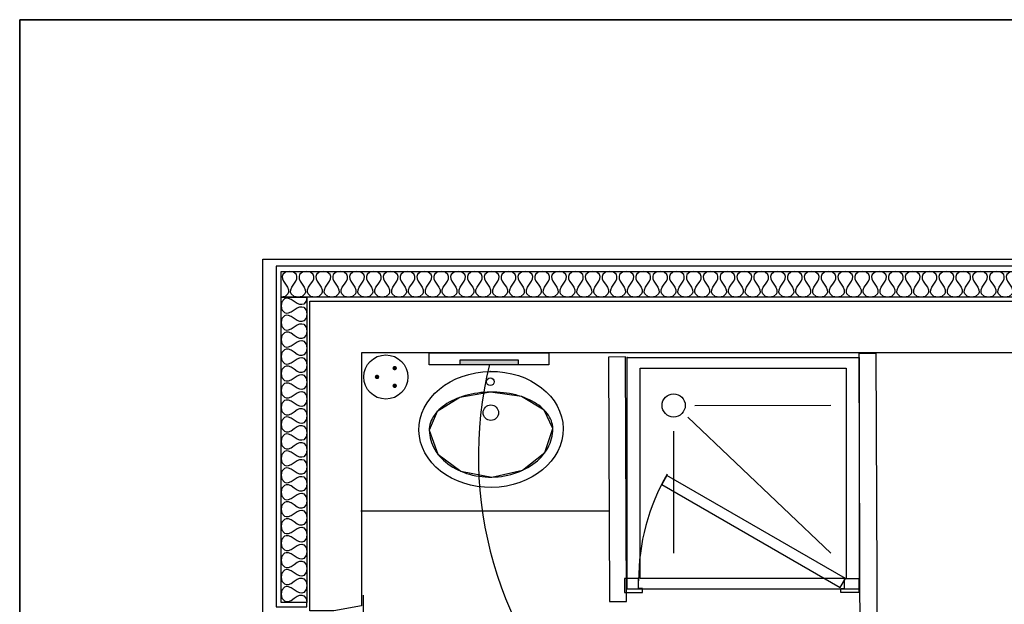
# Model space of a CAD drawing. Header units: millimetres. Extents: x -11.8 to 86.8, y 45.9 to 95.9.
# Tile 54 of 108: x 6.1 to 9.9, y 92.2 to 94.5. Entities that reach past the tile are written whole.
import ezdxf

# ---------------------------------------------------------------- set-up
doc = ezdxf.new("R2010")
doc.units = ezdxf.units.MM
doc.header["$MEASUREMENT"] = 0
doc.layers.add('CFO', color=6, linetype='Continuous')
doc.layers.add('Structure etage', color=7, linetype='Continuous')

# ---------------------------------------------------------------- blocks, each defined once
blk = doc.blocks.new('PCEN')
at = {"const_width": 0.025}
for points in [[(-0.101, 0.359, 1), (-0.076, 0.359, 1)], [(0.099, 0.359, 1), (0.124, 0.359, 1)], [(-0.001, 0.159, 1), (0.024, 0.159, 1)]]:
    blk.add_lwpolyline(points, format="xyb", close=True, dxfattribs=at)
blk.add_circle((0.012, 0.259), 0.25)
blk = doc.blocks.new('PLATAB')
for p, q in [((-0.828, -0.277), (-0.828, 0.033)), ((-0.828, 0.033), (0.721, 0.033)), ((-0.437, 0.03), (-0.437, -0.088)), ((0.324, -0.088), (0.324, 0.03)), ((0.721, 0.033), (0.721, -0.277)), ((-0.437, -0.088), (0.324, -0.088)), ((0.721, -0.277), (-0.828, -0.277))]:
    blk.add_line(p, q)
blk.add_solid([(-0.441, 0.03), (0.321, 0.03), (-0.441, -0.088), (0.321, -0.088)])
blk = doc.blocks.new('PD_15720')
at = {"layer": 'Structure etage', "color": 0}
for p, q in [((5.8936, -2.1936), (14.4268, -2.1936)), ((5.8936, -6.6318), (5.8936, -2.1936))]:
    blk.add_line(p, q, dxfattribs=at)
blk = doc.blocks.new('PD_15719')
at = {"layer": 'Structure etage', "color": 0}
blk.add_lwpolyline([(14.424, -3.1228), (14.424, -2.1936), (14.4268, -2.1936), (5.8936, -2.1936), (5.8936, -6.6318), (6.8374, -6.6318), (6.8374, -3.1228), (14.4268, -3.1228)], dxfattribs=at)
at = {"layer": 'Structure etage'}
blk.add_blockref('PD_15720', (0, 0), dxfattribs=at)
blk = doc.blocks.new('PD_16281')
at = {"layer": 'Structure etage', "color": 0}
for p, q in [((8.5153, -3.6905), (9.0443, -3.6887)), ((8.4889, -3.7363), (9.0443, -4.2633)), ((8.4333, -3.7908), (8.4333, -4.2633))]:
    blk.add_line(p, q, dxfattribs=at)
for points in [[(8.2533, -3.5039), (9.1533, -3.5039), (9.1533, -4.4039), (8.2533, -4.4039), (8.2533, -3.5039)], [(8.303, -3.5453), (9.1035, -3.5453), (9.1035, -4.3625), (8.303, -4.3625), (8.303, -3.5453)]]:
    blk.add_lwpolyline(points, dxfattribs=at)
blk.add_circle((8.4333, -3.6905), 0.045, dxfattribs=at)
blk = doc.blocks.new('PD_16280')
at = {"layer": 'Structure etage', "color": 0}
blk.add_point((8.2533, -3.5039), dxfattribs=at)
at = {"layer": 'Structure etage'}
blk.add_blockref('PD_16281', (0, 0), dxfattribs=at)
blk = doc.blocks.new('PD_16285')
at = {"layer": 'Structure etage', "color": 0}
for points in [[(9.0801, -4.3971), (9.1001, -4.3624), (8.4073, -3.9624), (8.3873, -3.9971), (9.0801, -4.3971)], [(8.242, -4.3614), (8.242, -4.4164), (8.312, -4.4164), (8.312, -4.4014), (8.297, -4.4014), (8.297, -4.3614), (8.242, -4.3614)], [(9.152, -4.3614), (9.152, -4.4164), (9.082, -4.4164), (9.082, -4.4014), (9.097, -4.4014), (9.097, -4.3614), (9.152, -4.3614)]]:
    blk.add_lwpolyline(points, dxfattribs=at)
blk.add_arc((9.127, -4.3714), 0.83, 150.0467, 180, dxfattribs=at)
blk = doc.blocks.new('PD_16287')
at = {"layer": 'Structure etage', "color": 0}
for points in [[(7.9641, -3.7801), (7.9637, -3.7725), (7.9626, -3.765), (7.9608, -3.7575), (7.9585, -3.75), (7.9554, -3.7427), (7.9517, -3.7355), (7.9475, -3.7284), (7.9425, -3.7214), (7.937, -3.7147), (7.9309, -3.7081), (7.9243, -3.7017), (7.9171, -3.6955), (7.9094, -3.6896), (7.9011, -3.684), (7.8924, -3.6786), (7.8832, -3.6735), (7.8736, -3.6687), (7.8635, -3.6642), (7.8531, -3.6601), (7.8424, -3.6562), (7.8313, -3.6528), (7.8199, -3.6497), (7.8082, -3.6469), (7.7964, -3.6446), (7.7843, -3.6426), (7.772, -3.641), (7.7597, -3.6398), (7.7472, -3.639), (7.7347, -3.6385), (7.7221, -3.6385), (7.7095, -3.6389), (7.697, -3.6397), (7.6846, -3.6408), (7.6723, -3.6424), (7.6601, -3.6443), (7.648, -3.6467), (7.6362, -3.6494), (7.6247, -3.6524), (7.6134, -3.6558), (7.6024, -3.6596), (7.5917, -3.6637), (7.5814, -3.6682), (7.5715, -3.673), (7.5621, -3.678), (7.553, -3.6834), (7.5444, -3.689), (7.5364, -3.6949), (7.5288, -3.701), (7.5218, -3.7074), (7.5153, -3.7139), (7.5094, -3.7207), (7.5041, -3.7276), (7.4994, -3.7347), (7.4953, -3.7419), (7.4918, -3.7492), (7.489, -3.7567), (7.4868, -3.7642), (7.4853, -3.7717), (7.4844, -3.7793), (7.4842, -3.7869), (7.4846, -3.7966), (7.4858, -3.8062), (7.4875, -3.8158), (7.49, -3.8253), (7.493, -3.8346), (7.4967, -3.8439), (7.501, -3.8529), (7.506, -3.8618), (7.5115, -3.8705), (7.5176, -3.8789), (7.5243, -3.8871), (7.5315, -3.895), (7.5393, -3.9025), (7.5475, -3.9098), (7.5563, -3.9167), (7.5655, -3.9232), (7.5751, -3.9294), (7.5852, -3.9351), (7.5956, -3.9405), (7.6064, -3.9454), (7.6175, -3.9499), (7.6289, -3.9539), (7.6406, -3.9574), (7.6525, -3.9605), (7.6645, -3.9631), (7.6768, -3.9651), (7.6892, -3.9667), (7.7016, -3.9678), (7.7142, -3.9684), (7.7267, -3.9685), (7.7393, -3.968), (7.7518, -3.9671), (7.7643, -3.9657), (7.7766, -3.9637), (7.7888, -3.9613), (7.8008, -3.9584), (7.8126, -3.955), (7.8241, -3.9511), (7.8354, -3.9468), (7.8464, -3.942), (7.857, -3.9368), (7.8673, -3.9312), (7.8772, -3.9251), (7.8867, -3.9187), (7.8957, -3.9119), (7.9042, -3.9048), (7.9123, -3.8973), (7.9198, -3.8895), (7.9268, -3.8814), (7.9333, -3.8731), (7.9391, -3.8645), (7.9444, -3.8556), (7.9491, -3.8466), (7.9532, -3.8374), (7.9566, -3.8281), (7.9594, -3.8187), (7.9616, -3.8091), (7.9631, -3.7995), (7.9639, -3.7898), (7.9641, -3.7801)], [(7.9641, -3.7801), (7.9309, -3.7081), (7.8424, -3.6562), (7.7221, -3.6385), (7.6024, -3.6596), (7.5153, -3.7139), (7.4842, -3.7869)], [(7.4842, -3.7869), (7.5176, -3.8789), (7.6064, -3.9454), (7.7267, -3.9685), (7.8464, -3.942), (7.9333, -3.8731), (7.9641, -3.7801)]]:
    blk.add_lwpolyline(points, dxfattribs=at)
blk = doc.blocks.new('PD_16286')
at = {"layer": 'Structure etage', "color": 0}
for centre, radius in [((7.7215, -3.5985), 0.015), ((7.7232, -3.7185), 0.03)]:
    blk.add_circle(centre, radius, dxfattribs=at)
blk.add_ellipse((7.7241, -3.7835), major_axis=(-0.28, -0.0039), ratio=0.803571, dxfattribs=at)
blk.add_point((7.721, -3.5585), dxfattribs=at)
at = {"layer": 'Structure etage'}
blk.add_blockref('PD_16287', (0, 0), dxfattribs=at)
blk = doc.blocks.new('PD_16421')
at = {"layer": 'Structure etage', "color": 0}
for points in [[(10.1791, -3.2704), (6.9091, -3.2704), (6.9091, -3.1704), (10.1791, -3.1704), (10.1791, -3.2704)], [(10.1791, -3.2704), (10.1636, -3.2673), (10.1527, -3.2579), (10.1504, -3.2509), (10.1509, -3.2423), (10.1548, -3.2321), (10.1628, -3.2204), (10.1707, -3.2087), (10.1746, -3.1985), (10.1751, -3.1899), (10.1728, -3.1829), (10.1619, -3.1735), (10.1464, -3.1704), (10.1309, -3.1735), (10.12, -3.1829), (10.1177, -3.1899), (10.1182, -3.1985), (10.1221, -3.2087), (10.1301, -3.2204), (10.138, -3.2321), (10.1419, -3.2423), (10.1424, -3.2509), (10.1401, -3.2579), (10.1292, -3.2673), (10.1137, -3.2704), (10.0982, -3.2673), (10.0873, -3.2579), (10.085, -3.2509), (10.0855, -3.2423), (10.0894, -3.2321), (10.0974, -3.2204), (10.1053, -3.2087), (10.1092, -3.1985), (10.1097, -3.1899), (10.1074, -3.1829), (10.0965, -3.1735), (10.081, -3.1704), (10.0655, -3.1735), (10.0546, -3.1829), (10.0523, -3.1899), (10.0528, -3.1985), (10.0567, -3.2087), (10.0647, -3.2204), (10.0726, -3.2321), (10.0765, -3.2423), (10.077, -3.2509), (10.0747, -3.2579), (10.0638, -3.2673), (10.0483, -3.2704), (10.0328, -3.2673), (10.0219, -3.2579), (10.0196, -3.2509), (10.0201, -3.2423), (10.024, -3.2321), (10.032, -3.2204), (10.0399, -3.2087), (10.0438, -3.1985), (10.0443, -3.1899), (10.042, -3.1829), (10.0311, -3.1735), (10.0156, -3.1704), (10.0001, -3.1735), (9.9892, -3.1829), (9.9869, -3.1899), (9.9874, -3.1985), (9.9913, -3.2087), (9.9993, -3.2204), (10.0072, -3.2321), (10.0111, -3.2423), (10.0116, -3.2509), (10.0093, -3.2579), (9.9984, -3.2673), (9.9829, -3.2704), (9.9674, -3.2673), (9.9565, -3.2579), (9.9542, -3.2509), (9.9547, -3.2423), (9.9586, -3.2321), (9.9666, -3.2204), (9.9745, -3.2087), (9.9784, -3.1985), (9.9789, -3.1899), (9.9766, -3.1829), (9.9657, -3.1735), (9.9502, -3.1704), (9.9347, -3.1735), (9.9238, -3.1829), (9.9215, -3.1899), (9.922, -3.1985), (9.9259, -3.2087), (9.9339, -3.2204), (9.9418, -3.2321), (9.9457, -3.2423), (9.9462, -3.2509), (9.9439, -3.2579), (9.933, -3.2673), (9.9175, -3.2704), (9.902, -3.2673), (9.8911, -3.2579), (9.8888, -3.2509), (9.8893, -3.2423), (9.8932, -3.2321), (9.9012, -3.2204), (9.9091, -3.2087), (9.913, -3.1985), (9.9135, -3.1899), (9.9112, -3.1829), (9.9003, -3.1735), (9.8848, -3.1704), (9.8693, -3.1735), (9.8584, -3.1829), (9.8561, -3.1899), (9.8566, -3.1985), (9.8605, -3.2087), (9.8685, -3.2204), (9.8764, -3.2321), (9.8803, -3.2423), (9.8808, -3.2509), (9.8785, -3.2579), (9.8676, -3.2673), (9.8521, -3.2704), (9.8366, -3.2673), (9.8257, -3.2579), (9.8234, -3.2509), (9.8239, -3.2423), (9.8278, -3.2321), (9.8358, -3.2204), (9.8437, -3.2087), (9.8476, -3.1985), (9.8481, -3.1899), (9.8458, -3.1829), (9.8349, -3.1735), (9.8194, -3.1704), (9.8039, -3.1735), (9.793, -3.1829), (9.7907, -3.1899), (9.7912, -3.1985), (9.7951, -3.2087), (9.8031, -3.2204), (9.811, -3.2321), (9.8149, -3.2423), (9.8154, -3.2509), (9.8131, -3.2579), (9.8022, -3.2673), (9.7867, -3.2704), (9.7712, -3.2673), (9.7603, -3.2579), (9.758, -3.2509), (9.7585, -3.2423), (9.7624, -3.2321), (9.7704, -3.2204), (9.7783, -3.2087), (9.7822, -3.1985), (9.7827, -3.1899), (9.7804, -3.1829), (9.7695, -3.1735), (9.754, -3.1704), (9.7385, -3.1735), (9.7276, -3.1829), (9.7253, -3.1899), (9.7258, -3.1985), (9.7297, -3.2087), (9.7377, -3.2204), (9.7456, -3.2321), (9.7495, -3.2423), (9.75, -3.2509), (9.7477, -3.2579), (9.7368, -3.2673), (9.7213, -3.2704), (9.7058, -3.2673), (9.6949, -3.2579), (9.6926, -3.2509), (9.6931, -3.2423), (9.697, -3.2321), (9.705, -3.2204), (9.7129, -3.2087), (9.7168, -3.1985), (9.7173, -3.1899), (9.715, -3.1829), (9.7041, -3.1735), (9.6886, -3.1704), (9.6731, -3.1735), (9.6622, -3.1829), (9.6599, -3.1899), (9.6604, -3.1985), (9.6643, -3.2087), (9.6723, -3.2204), (9.6802, -3.2321), (9.6841, -3.2423), (9.6846, -3.2509), (9.6823, -3.2579), (9.6714, -3.2673), (9.6559, -3.2704), (9.6404, -3.2673), (9.6295, -3.2579), (9.6272, -3.2509), (9.6277, -3.2423), (9.6316, -3.2321), (9.6396, -3.2204), (9.6475, -3.2087), (9.6514, -3.1985), (9.6519, -3.1899), (9.6496, -3.1829), (9.6387, -3.1735), (9.6232, -3.1704), (9.6077, -3.1735), (9.5968, -3.1829), (9.5945, -3.1899), (9.595, -3.1985), (9.5989, -3.2087), (9.6069, -3.2204), (9.6148, -3.2321), (9.6187, -3.2423), (9.6192, -3.2509), (9.6169, -3.2579), (9.606, -3.2673), (9.5905, -3.2704), (9.575, -3.2673), (9.5641, -3.2579), (9.5618, -3.2509), (9.5623, -3.2423), (9.5662, -3.2321), (9.5742, -3.2204), (9.5821, -3.2087), (9.586, -3.1985), (9.5865, -3.1899), (9.5842, -3.1829), (9.5733, -3.1735), (9.5578, -3.1704), (9.5423, -3.1735), (9.5314, -3.1829), (9.5291, -3.1899), (9.5296, -3.1985), (9.5335, -3.2087), (9.5415, -3.2204), (9.5494, -3.2321), (9.5533, -3.2423), (9.5538, -3.2509), (9.5515, -3.2579), (9.5406, -3.2673), (9.5251, -3.2704), (9.5096, -3.2673), (9.4987, -3.2579), (9.4964, -3.2509), (9.4969, -3.2423), (9.5008, -3.2321), (9.5088, -3.2204), (9.5167, -3.2087), (9.5206, -3.1985), (9.5211, -3.1899), (9.5188, -3.1829), (9.5079, -3.1735), (9.4924, -3.1704), (9.4769, -3.1735), (9.466, -3.1829), (9.4637, -3.1899), (9.4642, -3.1985), (9.4681, -3.2087), (9.4761, -3.2204), (9.484, -3.2321), (9.4879, -3.2423), (9.4884, -3.2509), (9.4861, -3.2579), (9.4752, -3.2673), (9.4597, -3.2704), (9.4442, -3.2673), (9.4333, -3.2579), (9.431, -3.2509), (9.4315, -3.2423), (9.4354, -3.2321), (9.4434, -3.2204), (9.4513, -3.2087), (9.4552, -3.1985), (9.4557, -3.1899), (9.4534, -3.1829), (9.4425, -3.1735), (9.427, -3.1704), (9.4115, -3.1735), (9.4006, -3.1829), (9.3983, -3.1899), (9.3988, -3.1985), (9.4027, -3.2087), (9.4107, -3.2204), (9.4186, -3.2321), (9.4225, -3.2423), (9.423, -3.2509), (9.4207, -3.2579), (9.4098, -3.2673), (9.3943, -3.2704), (9.3788, -3.2673), (9.3679, -3.2579), (9.3656, -3.2509), (9.3661, -3.2423), (9.37, -3.2321), (9.378, -3.2204), (9.3859, -3.2087), (9.3898, -3.1985), (9.3903, -3.1899), (9.388, -3.1829), (9.3771, -3.1735), (9.3616, -3.1704), (9.3461, -3.1735), (9.3352, -3.1829), (9.3329, -3.1899), (9.3334, -3.1985), (9.3373, -3.2087), (9.3453, -3.2204), (9.3532, -3.2321), (9.3571, -3.2423), (9.3576, -3.2509), (9.3553, -3.2579), (9.3444, -3.2673), (9.3289, -3.2704), (9.3134, -3.2673), (9.3025, -3.2579), (9.3002, -3.2509), (9.3007, -3.2423), (9.3046, -3.2321), (9.3126, -3.2204), (9.3205, -3.2087), (9.3244, -3.1985), (9.3249, -3.1899), (9.3226, -3.1829), (9.3117, -3.1735), (9.2962, -3.1704), (9.2807, -3.1735), (9.2698, -3.1829), (9.2675, -3.1899), (9.268, -3.1985), (9.2719, -3.2087), (9.2799, -3.2204), (9.2878, -3.2321), (9.2917, -3.2423), (9.2922, -3.2509), (9.2899, -3.2579), (9.279, -3.2673), (9.2635, -3.2704), (9.248, -3.2673), (9.2371, -3.2579), (9.2348, -3.2509), (9.2353, -3.2423), (9.2392, -3.2321), (9.2472, -3.2204), (9.2551, -3.2087), (9.259, -3.1985), (9.2595, -3.1899), (9.2572, -3.1829), (9.2463, -3.1735), (9.2308, -3.1704), (9.2153, -3.1735), (9.2044, -3.1829), (9.2021, -3.1899), (9.2026, -3.1985), (9.2065, -3.2087), (9.2145, -3.2204), (9.2224, -3.2321), (9.2263, -3.2423), (9.2268, -3.2509), (9.2245, -3.2579), (9.2136, -3.2673), (9.1981, -3.2704), (9.1826, -3.2673), (9.1717, -3.2579), (9.1694, -3.2509), (9.1699, -3.2423), (9.1738, -3.2321), (9.1818, -3.2204), (9.1897, -3.2087), (9.1936, -3.1985), (9.1941, -3.1899), (9.1918, -3.1829), (9.1809, -3.1735), (9.1654, -3.1704), (9.1499, -3.1735), (9.139, -3.1829), (9.1367, -3.1899), (9.1372, -3.1985), (9.1411, -3.2087), (9.1491, -3.2204), (9.157, -3.2321), (9.1609, -3.2423), (9.1614, -3.2509), (9.1591, -3.2579), (9.1482, -3.2673), (9.1327, -3.2704), (9.1172, -3.2673), (9.1063, -3.2579), (9.104, -3.2509), (9.1045, -3.2423), (9.1084, -3.2321), (9.1164, -3.2204), (9.1243, -3.2087), (9.1282, -3.1985), (9.1287, -3.1899), (9.1264, -3.1829), (9.1155, -3.1735), (9.1, -3.1704), (9.0845, -3.1735), (9.0736, -3.1829), (9.0713, -3.1899), (9.0718, -3.1985), (9.0757, -3.2087), (9.0837, -3.2204), (9.0916, -3.2321), (9.0955, -3.2423), (9.096, -3.2509), (9.0937, -3.2579), (9.0828, -3.2673), (9.0673, -3.2704), (9.0518, -3.2673), (9.0409, -3.2579), (9.0386, -3.2509), (9.0391, -3.2423), (9.043, -3.2321), (9.051, -3.2204), (9.0589, -3.2087), (9.0628, -3.1985), (9.0633, -3.1899), (9.061, -3.1829), (9.0501, -3.1735), (9.0346, -3.1704), (9.0191, -3.1735), (9.0082, -3.1829), (9.0059, -3.1899), (9.0064, -3.1985), (9.0103, -3.2087), (9.0183, -3.2204), (9.0262, -3.2321), (9.0301, -3.2423), (9.0306, -3.2509), (9.0283, -3.2579), (9.0174, -3.2673), (9.0019, -3.2704), (8.9864, -3.2673), (8.9755, -3.2579), (8.9732, -3.2509), (8.9737, -3.2423), (8.9776, -3.2321), (8.9856, -3.2204), (8.9935, -3.2087), (8.9974, -3.1985), (8.9979, -3.1899), (8.9956, -3.1829), (8.9847, -3.1735), (8.9692, -3.1704), (8.9537, -3.1735), (8.9428, -3.1829), (8.9405, -3.1899), (8.941, -3.1985), (8.9449, -3.2087), (8.9529, -3.2204), (8.9608, -3.2321), (8.9647, -3.2423), (8.9652, -3.2509), (8.9629, -3.2579), (8.952, -3.2673), (8.9365, -3.2704), (8.921, -3.2673), (8.9101, -3.2579), (8.9078, -3.2509), (8.9083, -3.2423), (8.9122, -3.2321), (8.9202, -3.2204), (8.9281, -3.2087), (8.932, -3.1985), (8.9325, -3.1899), (8.9302, -3.1829), (8.9193, -3.1735), (8.9038, -3.1704), (8.8883, -3.1735), (8.8774, -3.1829), (8.8751, -3.1899), (8.8756, -3.1985), (8.8795, -3.2087), (8.8875, -3.2204), (8.8954, -3.2321), (8.8993, -3.2423), (8.8998, -3.2509), (8.8975, -3.2579), (8.8866, -3.2673), (8.8711, -3.2704), (8.8556, -3.2673), (8.8447, -3.2579), (8.8424, -3.2509), (8.8429, -3.2423), (8.8468, -3.2321), (8.8548, -3.2204), (8.8627, -3.2087), (8.8666, -3.1985), (8.8671, -3.1899), (8.8648, -3.1829), (8.8539, -3.1735), (8.8384, -3.1704), (8.8229, -3.1735), (8.812, -3.1829), (8.8097, -3.1899), (8.8102, -3.1985), (8.8141, -3.2087), (8.8221, -3.2204), (8.83, -3.2321), (8.8339, -3.2423), (8.8344, -3.2509), (8.8321, -3.2579), (8.8212, -3.2673), (8.8057, -3.2704), (8.7902, -3.2673), (8.7793, -3.2579), (8.777, -3.2509), (8.7775, -3.2423), (8.7814, -3.2321), (8.7894, -3.2204), (8.7973, -3.2087), (8.8012, -3.1985), (8.8017, -3.1899), (8.7994, -3.1829), (8.7885, -3.1735), (8.773, -3.1704), (8.7575, -3.1735), (8.7466, -3.1829), (8.7443, -3.1899), (8.7448, -3.1985), (8.7487, -3.2087), (8.7567, -3.2204), (8.7646, -3.2321), (8.7685, -3.2423), (8.769, -3.2509), (8.7667, -3.2579), (8.7558, -3.2673), (8.7403, -3.2704), (8.7248, -3.2673), (8.7139, -3.2579), (8.7116, -3.2509), (8.7121, -3.2423), (8.716, -3.2321), (8.724, -3.2204), (8.7319, -3.2087), (8.7358, -3.1985), (8.7363, -3.1899), (8.734, -3.1829), (8.7231, -3.1735), (8.7076, -3.1704), (8.6921, -3.1735), (8.6812, -3.1829), (8.6789, -3.1899), (8.6794, -3.1985), (8.6833, -3.2087), (8.6913, -3.2204), (8.6992, -3.2321), (8.7031, -3.2423), (8.7036, -3.2509), (8.7013, -3.2579), (8.6904, -3.2673), (8.6749, -3.2704), (8.6594, -3.2673), (8.6485, -3.2579), (8.6462, -3.2509), (8.6467, -3.2423), (8.6506, -3.2321), (8.6586, -3.2204), (8.6665, -3.2087), (8.6704, -3.1985), (8.6709, -3.1899), (8.6686, -3.1829), (8.6577, -3.1735), (8.6422, -3.1704), (8.6267, -3.1735), (8.6158, -3.1829), (8.6135, -3.1899), (8.614, -3.1985), (8.6179, -3.2087), (8.6259, -3.2204), (8.6338, -3.2321), (8.6377, -3.2423), (8.6382, -3.2509), (8.6359, -3.2579), (8.625, -3.2673), (8.6095, -3.2704), (8.594, -3.2673), (8.5831, -3.2579), (8.5808, -3.2509), (8.5813, -3.2423), (8.5852, -3.2321), (8.5932, -3.2204), (8.6011, -3.2087), (8.605, -3.1985), (8.6055, -3.1899), (8.6032, -3.1829), (8.5923, -3.1735), (8.5768, -3.1704), (8.5613, -3.1735), (8.5504, -3.1829), (8.5481, -3.1899), (8.5486, -3.1985), (8.5525, -3.2087), (8.5605, -3.2204), (8.5684, -3.2321), (8.5723, -3.2423), (8.5728, -3.2509), (8.5705, -3.2579), (8.5596, -3.2673), (8.5441, -3.2704), (8.5286, -3.2673), (8.5177, -3.2579), (8.5154, -3.2509), (8.5159, -3.2423), (8.5198, -3.2321), (8.5278, -3.2204), (8.5357, -3.2087), (8.5396, -3.1985), (8.5401, -3.1899), (8.5378, -3.1829), (8.5269, -3.1735), (8.5114, -3.1704), (8.4959, -3.1735), (8.485, -3.1829), (8.4827, -3.1899), (8.4832, -3.1985), (8.4871, -3.2087), (8.4951, -3.2204), (8.503, -3.2321), (8.5069, -3.2423), (8.5074, -3.2509), (8.5051, -3.2579), (8.4942, -3.2673), (8.4787, -3.2704), (8.4632, -3.2673), (8.4523, -3.2579), (8.45, -3.2509), (8.4505, -3.2423), (8.4544, -3.2321), (8.4624, -3.2204), (8.4703, -3.2087), (8.4742, -3.1985), (8.4747, -3.1899), (8.4724, -3.1829), (8.4615, -3.1735), (8.446, -3.1704), (8.4305, -3.1735), (8.4196, -3.1829), (8.4173, -3.1899), (8.4178, -3.1985), (8.4217, -3.2087), (8.4297, -3.2204), (8.4376, -3.2321), (8.4415, -3.2423), (8.442, -3.2509), (8.4397, -3.2579), (8.4288, -3.2673), (8.4133, -3.2704), (8.3978, -3.2673), (8.3869, -3.2579), (8.3846, -3.2509), (8.3851, -3.2423), (8.389, -3.2321), (8.397, -3.2204), (8.4049, -3.2087), (8.4088, -3.1985), (8.4093, -3.1899), (8.407, -3.1829), (8.3961, -3.1735), (8.3806, -3.1704), (8.3651, -3.1735), (8.3542, -3.1829), (8.3519, -3.1899), (8.3524, -3.1985), (8.3563, -3.2087), (8.3643, -3.2204), (8.3722, -3.2321), (8.3761, -3.2423), (8.3766, -3.2509), (8.3743, -3.2579), (8.3634, -3.2673), (8.3479, -3.2704), (8.3324, -3.2673), (8.3215, -3.2579), (8.3192, -3.2509), (8.3197, -3.2423), (8.3236, -3.2321), (8.3316, -3.2204), (8.3395, -3.2087), (8.3434, -3.1985), (8.3439, -3.1899), (8.3416, -3.1829), (8.3307, -3.1735), (8.3152, -3.1704), (8.2997, -3.1735), (8.2888, -3.1829), (8.2865, -3.1899), (8.287, -3.1985), (8.2909, -3.2087), (8.2989, -3.2204), (8.3068, -3.2321), (8.3107, -3.2423), (8.3112, -3.2509), (8.3089, -3.2579), (8.298, -3.2673), (8.2825, -3.2704), (8.267, -3.2673), (8.2561, -3.2579), (8.2538, -3.2509), (8.2543, -3.2423), (8.2582, -3.2321), (8.2662, -3.2204), (8.2741, -3.2087), (8.278, -3.1985), (8.2785, -3.1899), (8.2762, -3.1829), (8.2653, -3.1735), (8.2498, -3.1704), (8.2343, -3.1735), (8.2234, -3.1829), (8.2211, -3.1899), (8.2216, -3.1985), (8.2255, -3.2087), (8.2335, -3.2204), (8.2414, -3.2321), (8.2453, -3.2423), (8.2458, -3.2509), (8.2435, -3.2579), (8.2326, -3.2673), (8.2171, -3.2704), (8.2016, -3.2673), (8.1907, -3.2579), (8.1884, -3.2509), (8.1889, -3.2423), (8.1928, -3.2321), (8.2008, -3.2204), (8.2087, -3.2087), (8.2126, -3.1985), (8.2131, -3.1899), (8.2108, -3.1829), (8.1999, -3.1735), (8.1844, -3.1704), (8.1689, -3.1735), (8.158, -3.1829), (8.1557, -3.1899), (8.1562, -3.1985), (8.1601, -3.2087), (8.1681, -3.2204), (8.176, -3.2321), (8.1799, -3.2423), (8.1804, -3.2509), (8.1781, -3.2579), (8.1672, -3.2673), (8.1517, -3.2704), (8.1362, -3.2673), (8.1253, -3.2579), (8.123, -3.2509), (8.1235, -3.2423), (8.1274, -3.2321), (8.1354, -3.2204), (8.1433, -3.2087), (8.1472, -3.1985), (8.1477, -3.1899), (8.1454, -3.1829), (8.1345, -3.1735), (8.119, -3.1704), (8.1035, -3.1735), (8.0926, -3.1829), (8.0903, -3.1899), (8.0908, -3.1985), (8.0947, -3.2087), (8.1027, -3.2204), (8.1106, -3.2321), (8.1145, -3.2423), (8.115, -3.2509), (8.1127, -3.2579), (8.1018, -3.2673), (8.0863, -3.2704), (8.0708, -3.2673), (8.0599, -3.2579), (8.0576, -3.2509), (8.0581, -3.2423), (8.062, -3.2321), (8.07, -3.2204), (8.0779, -3.2087), (8.0818, -3.1985), (8.0823, -3.1899), (8.08, -3.1829), (8.0691, -3.1735), (8.0536, -3.1704), (8.0381, -3.1735), (8.0272, -3.1829), (8.0249, -3.1899), (8.0254, -3.1985), (8.0293, -3.2087), (8.0373, -3.2204), (8.0452, -3.2321), (8.0491, -3.2423), (8.0496, -3.2509), (8.0473, -3.2579), (8.0364, -3.2673), (8.0209, -3.2704), (8.0054, -3.2673), (7.9945, -3.2579), (7.9922, -3.2509), (7.9927, -3.2423), (7.9966, -3.2321), (8.0046, -3.2204), (8.0125, -3.2087), (8.0164, -3.1985), (8.0169, -3.1899), (8.0146, -3.1829), (8.0037, -3.1735), (7.9882, -3.1704), (7.9727, -3.1735), (7.9618, -3.1829), (7.9595, -3.1899), (7.96, -3.1985), (7.9639, -3.2087), (7.9719, -3.2204), (7.9798, -3.2321), (7.9837, -3.2423), (7.9842, -3.2509), (7.9819, -3.2579), (7.971, -3.2673), (7.9555, -3.2704), (7.94, -3.2673), (7.9291, -3.2579), (7.9268, -3.2509), (7.9273, -3.2423), (7.9312, -3.2321), (7.9392, -3.2204), (7.9471, -3.2087), (7.951, -3.1985), (7.9515, -3.1899), (7.9492, -3.1829), (7.9383, -3.1735), (7.9228, -3.1704), (7.9073, -3.1735), (7.8964, -3.1829), (7.8941, -3.1899), (7.8946, -3.1985), (7.8985, -3.2087), (7.9065, -3.2204), (7.9144, -3.2321), (7.9183, -3.2423), (7.9188, -3.2509), (7.9165, -3.2579), (7.9056, -3.2673), (7.8901, -3.2704), (7.8746, -3.2673), (7.8637, -3.2579), (7.8614, -3.2509), (7.8619, -3.2423), (7.8658, -3.2321), (7.8738, -3.2204), (7.8817, -3.2087), (7.8856, -3.1985), (7.8861, -3.1899), (7.8838, -3.1829), (7.8729, -3.1735), (7.8574, -3.1704), (7.8419, -3.1735), (7.831, -3.1829), (7.8287, -3.1899), (7.8292, -3.1985), (7.8331, -3.2087), (7.8411, -3.2204), (7.849, -3.2321), (7.8529, -3.2423), (7.8534, -3.2509), (7.8511, -3.2579), (7.8402, -3.2673), (7.8247, -3.2704), (7.8092, -3.2673), (7.7983, -3.2579), (7.796, -3.2509), (7.7965, -3.2423), (7.8004, -3.2321), (7.8084, -3.2204), (7.8163, -3.2087), (7.8202, -3.1985), (7.8207, -3.1899), (7.8184, -3.1829), (7.8075, -3.1735), (7.792, -3.1704), (7.7765, -3.1735), (7.7656, -3.1829), (7.7633, -3.1899), (7.7638, -3.1985), (7.7677, -3.2087), (7.7757, -3.2204), (7.7836, -3.2321), (7.7875, -3.2423), (7.788, -3.2509), (7.7857, -3.2579), (7.7748, -3.2673), (7.7593, -3.2704), (7.7438, -3.2673), (7.7329, -3.2579), (7.7306, -3.2509), (7.7311, -3.2423), (7.735, -3.2321), (7.743, -3.2204), (7.7509, -3.2087), (7.7548, -3.1985), (7.7553, -3.1899), (7.753, -3.1829), (7.7421, -3.1735), (7.7266, -3.1704), (7.7111, -3.1735), (7.7002, -3.1829), (7.6979, -3.1899), (7.6984, -3.1985), (7.7023, -3.2087), (7.7103, -3.2204), (7.7182, -3.2321), (7.7221, -3.2423), (7.7226, -3.2509), (7.7203, -3.2579), (7.7094, -3.2673), (7.6939, -3.2704), (7.6784, -3.2673), (7.6675, -3.2579), (7.6652, -3.2509), (7.6657, -3.2423), (7.6696, -3.2321), (7.6776, -3.2204), (7.6855, -3.2087), (7.6894, -3.1985), (7.6899, -3.1899), (7.6876, -3.1829), (7.6767, -3.1735), (7.6612, -3.1704), (7.6457, -3.1735), (7.6348, -3.1829), (7.6325, -3.1899), (7.633, -3.1985), (7.6369, -3.2087), (7.6449, -3.2204), (7.6528, -3.2321), (7.6567, -3.2423), (7.6572, -3.2509), (7.6549, -3.2579), (7.644, -3.2673), (7.6285, -3.2704), (7.613, -3.2673), (7.6021, -3.2579), (7.5998, -3.2509), (7.6003, -3.2423), (7.6042, -3.2321), (7.6122, -3.2204), (7.6201, -3.2087), (7.624, -3.1985), (7.6245, -3.1899), (7.6222, -3.1829), (7.6113, -3.1735), (7.5958, -3.1704), (7.5803, -3.1735), (7.5694, -3.1829), (7.5671, -3.1899), (7.5676, -3.1985), (7.5715, -3.2087), (7.5795, -3.2204), (7.5874, -3.2321), (7.5913, -3.2423), (7.5918, -3.2509), (7.5895, -3.2579), (7.5786, -3.2673), (7.5631, -3.2704), (7.5476, -3.2673), (7.5367, -3.2579), (7.5344, -3.2509), (7.5349, -3.2423), (7.5388, -3.2321), (7.5468, -3.2204), (7.5547, -3.2087), (7.5586, -3.1985), (7.5591, -3.1899), (7.5568, -3.1829), (7.5459, -3.1735), (7.5304, -3.1704), (7.5149, -3.1735), (7.504, -3.1829), (7.5017, -3.1899), (7.5022, -3.1985), (7.5061, -3.2087), (7.5141, -3.2204), (7.522, -3.2321), (7.5259, -3.2423), (7.5264, -3.2509), (7.5241, -3.2579), (7.5132, -3.2673), (7.4977, -3.2704), (7.4822, -3.2673), (7.4713, -3.2579), (7.469, -3.2509), (7.4695, -3.2423), (7.4734, -3.2321), (7.4814, -3.2204), (7.4893, -3.2087), (7.4932, -3.1985), (7.4937, -3.1899), (7.4914, -3.1829), (7.4805, -3.1735), (7.465, -3.1704), (7.4495, -3.1735), (7.4386, -3.1829), (7.4363, -3.1899), (7.4368, -3.1985), (7.4407, -3.2087), (7.4487, -3.2204), (7.4566, -3.2321), (7.4605, -3.2423), (7.461, -3.2509), (7.4587, -3.2579), (7.4478, -3.2673), (7.4323, -3.2704), (7.4168, -3.2673), (7.4059, -3.2579), (7.4036, -3.2509), (7.4041, -3.2423), (7.408, -3.2321), (7.416, -3.2204), (7.4239, -3.2087), (7.4278, -3.1985), (7.4283, -3.1899), (7.426, -3.1829), (7.4151, -3.1735), (7.3996, -3.1704), (7.3841, -3.1735), (7.3732, -3.1829), (7.3709, -3.1899), (7.3714, -3.1985), (7.3753, -3.2087), (7.3833, -3.2204), (7.3912, -3.2321), (7.3951, -3.2423), (7.3956, -3.2509), (7.3933, -3.2579), (7.3824, -3.2673), (7.3669, -3.2704), (7.3514, -3.2673), (7.3405, -3.2579), (7.3382, -3.2509), (7.3387, -3.2423), (7.3426, -3.2321), (7.3506, -3.2204), (7.3585, -3.2087), (7.3624, -3.1985), (7.3629, -3.1899), (7.3606, -3.1829), (7.3497, -3.1735), (7.3342, -3.1704), (7.3187, -3.1735), (7.3078, -3.1829), (7.3055, -3.1899), (7.306, -3.1985), (7.3099, -3.2087), (7.3179, -3.2204), (7.3258, -3.2321), (7.3297, -3.2423), (7.3302, -3.2509), (7.3279, -3.2579), (7.317, -3.2673), (7.3015, -3.2704), (7.286, -3.2673), (7.2751, -3.2579), (7.2728, -3.2509), (7.2733, -3.2423), (7.2772, -3.2321), (7.2852, -3.2204), (7.2931, -3.2087), (7.297, -3.1985), (7.2975, -3.1899), (7.2952, -3.1829), (7.2843, -3.1735), (7.2688, -3.1704), (7.2533, -3.1735), (7.2424, -3.1829), (7.2401, -3.1899), (7.2406, -3.1985), (7.2445, -3.2087), (7.2525, -3.2204), (7.2604, -3.2321), (7.2643, -3.2423), (7.2648, -3.2509), (7.2625, -3.2579), (7.2516, -3.2673), (7.2361, -3.2704), (7.2206, -3.2673), (7.2097, -3.2579), (7.2074, -3.2509), (7.2079, -3.2423), (7.2118, -3.2321), (7.2198, -3.2204), (7.2277, -3.2087), (7.2316, -3.1985), (7.2321, -3.1899), (7.2298, -3.1829), (7.2189, -3.1735), (7.2034, -3.1704), (7.1879, -3.1735), (7.177, -3.1829), (7.1747, -3.1899), (7.1752, -3.1985), (7.1791, -3.2087), (7.1871, -3.2204), (7.195, -3.2321), (7.1989, -3.2423), (7.1994, -3.2509), (7.1971, -3.2579), (7.1862, -3.2673), (7.1707, -3.2704), (7.1552, -3.2673), (7.1443, -3.2579), (7.142, -3.2509), (7.1425, -3.2423), (7.1464, -3.2321), (7.1544, -3.2204), (7.1623, -3.2087), (7.1662, -3.1985), (7.1667, -3.1899), (7.1644, -3.1829), (7.1535, -3.1735), (7.138, -3.1704), (7.1225, -3.1735), (7.1116, -3.1829), (7.1093, -3.1899), (7.1098, -3.1985), (7.1137, -3.2087), (7.1217, -3.2204), (7.1296, -3.2321), (7.1335, -3.2423), (7.134, -3.2509), (7.1317, -3.2579), (7.1208, -3.2673), (7.1053, -3.2704), (7.0898, -3.2673), (7.0789, -3.2579), (7.0766, -3.2509), (7.0771, -3.2423), (7.081, -3.2321), (7.089, -3.2204), (7.0969, -3.2087), (7.1008, -3.1985), (7.1013, -3.1899), (7.099, -3.1829), (7.0881, -3.1735), (7.0726, -3.1704), (7.0571, -3.1735), (7.0462, -3.1829), (7.0439, -3.1899), (7.0444, -3.1985), (7.0483, -3.2087), (7.0563, -3.2204), (7.0642, -3.2321), (7.0681, -3.2423), (7.0686, -3.2509), (7.0663, -3.2579), (7.0554, -3.2673), (7.0399, -3.2704), (7.0244, -3.2673), (7.0135, -3.2579), (7.0112, -3.2509), (7.0117, -3.2423), (7.0156, -3.2321), (7.0236, -3.2204), (7.0315, -3.2087), (7.0354, -3.1985), (7.0359, -3.1899), (7.0336, -3.1829), (7.0227, -3.1735), (7.0072, -3.1704), (6.9917, -3.1735), (6.9808, -3.1829), (6.9785, -3.1899), (6.979, -3.1985), (6.9829, -3.2087), (6.9909, -3.2204), (6.9988, -3.2321), (7.0027, -3.2423), (7.0032, -3.2509), (7.0009, -3.2579), (6.99, -3.2673), (6.9745, -3.2704), (6.959, -3.2673), (6.9481, -3.2579), (6.9458, -3.2509), (6.9463, -3.2423), (6.9502, -3.2321), (6.9582, -3.2204), (6.9661, -3.2087), (6.97, -3.1985), (6.9705, -3.1899), (6.9682, -3.1829), (6.9573, -3.1735), (6.9418, -3.1704), (6.9263, -3.1735), (6.9154, -3.1829), (6.9131, -3.1899), (6.9136, -3.1985), (6.9175, -3.2087), (6.9255, -3.2204), (6.9334, -3.2321), (6.9373, -3.2423), (6.9378, -3.2509), (6.9355, -3.2579), (6.9246, -3.2673), (6.9091, -3.2704)]]:
    blk.add_lwpolyline(points, dxfattribs=at)
blk = doc.blocks.new('PD_16422')
at = {"layer": 'Structure etage', "color": 0}
for points in [[(7.0091, -3.2704), (7.0091, -4.4552), (6.9091, -4.4552), (6.9091, -3.2704), (7.0091, -3.2704)], [(7.0091, -3.2704), (7.006, -3.2859), (6.9966, -3.2969), (6.9896, -3.2992), (6.981, -3.2987), (6.9708, -3.2948), (6.9591, -3.2868), (6.9474, -3.2789), (6.9372, -3.275), (6.9286, -3.2744), (6.9216, -3.2768), (6.9122, -3.2878), (6.9091, -3.3033), (6.9122, -3.3188), (6.9216, -3.3298), (6.9286, -3.3321), (6.9372, -3.3316), (6.9474, -3.3277), (6.9591, -3.3198), (6.9708, -3.3118), (6.981, -3.3079), (6.9896, -3.3074), (6.9966, -3.3097), (7.006, -3.3207), (7.0091, -3.3362), (7.006, -3.3517), (6.9966, -3.3627), (6.9896, -3.3651), (6.981, -3.3645), (6.9708, -3.3606), (6.9591, -3.3527), (6.9474, -3.3447), (6.9372, -3.3408), (6.9286, -3.3403), (6.9216, -3.3426), (6.9122, -3.3536), (6.9091, -3.3691), (6.9122, -3.3847), (6.9216, -3.3956), (6.9286, -3.398), (6.9372, -3.3975), (6.9474, -3.3935), (6.9591, -3.3856), (6.9708, -3.3776), (6.981, -3.3737), (6.9896, -3.3732), (6.9966, -3.3755), (7.006, -3.3865), (7.0091, -3.402), (7.006, -3.4176), (6.9966, -3.4285), (6.9896, -3.4309), (6.981, -3.4304), (6.9708, -3.4264), (6.9591, -3.4185), (6.9474, -3.4105), (6.9372, -3.4066), (6.9286, -3.4061), (6.9216, -3.4084), (6.9122, -3.4194), (6.9091, -3.4349), (6.9122, -3.4505), (6.9216, -3.4615), (6.9286, -3.4638), (6.9372, -3.4633), (6.9474, -3.4593), (6.9591, -3.4514), (6.9708, -3.4435), (6.981, -3.4395), (6.9896, -3.439), (6.9966, -3.4413), (7.006, -3.4523), (7.0091, -3.4679), (7.006, -3.4834), (6.9966, -3.4944), (6.9896, -3.4967), (6.981, -3.4962), (6.9708, -3.4923), (6.9591, -3.4843), (6.9474, -3.4764), (6.9372, -3.4724), (6.9286, -3.4719), (6.9216, -3.4743), (6.9122, -3.4852), (6.9091, -3.5008), (6.9122, -3.5163), (6.9216, -3.5273), (6.9286, -3.5296), (6.9372, -3.5291), (6.9474, -3.5252), (6.9591, -3.5172), (6.9708, -3.5093), (6.981, -3.5053), (6.9896, -3.5048), (6.9966, -3.5072), (7.006, -3.5181), (7.0091, -3.5337), (7.006, -3.5492), (6.9966, -3.5602), (6.9896, -3.5625), (6.981, -3.562), (6.9708, -3.5581), (6.9591, -3.5501), (6.9474, -3.5422), (6.9372, -3.5383), (6.9286, -3.5377), (6.9216, -3.5401), (6.9122, -3.5511), (6.9091, -3.5666), (6.9122, -3.5821), (6.9216, -3.5931), (6.9286, -3.5954), (6.9372, -3.5949), (6.9474, -3.591), (6.9591, -3.583), (6.9708, -3.5751), (6.981, -3.5712), (6.9896, -3.5707), (6.9966, -3.573), (7.006, -3.584), (7.0091, -3.5995), (7.006, -3.615), (6.9966, -3.626), (6.9896, -3.6284), (6.981, -3.6278), (6.9708, -3.6239), (6.9591, -3.616), (6.9474, -3.608), (6.9372, -3.6041), (6.9286, -3.6036), (6.9216, -3.6059), (6.9122, -3.6169), (6.9091, -3.6324), (6.9122, -3.648), (6.9216, -3.6589), (6.9286, -3.6613), (6.9372, -3.6608), (6.9474, -3.6568), (6.9591, -3.6489), (6.9708, -3.6409), (6.981, -3.637), (6.9896, -3.6365), (6.9966, -3.6388), (7.006, -3.6498), (7.0091, -3.6653), (7.006, -3.6809), (6.9966, -3.6918), (6.9896, -3.6942), (6.981, -3.6937), (6.9708, -3.6897), (6.9591, -3.6818), (6.9474, -3.6738), (6.9372, -3.6699), (6.9286, -3.6694), (6.9216, -3.6717), (6.9122, -3.6827), (6.9091, -3.6982), (6.9122, -3.7138), (6.9216, -3.7248), (6.9286, -3.7271), (6.9372, -3.7266), (6.9474, -3.7226), (6.9591, -3.7147), (6.9708, -3.7068), (6.981, -3.7028), (6.9896, -3.7023), (6.9966, -3.7046), (7.006, -3.7156), (7.0091, -3.7312), (7.006, -3.7467), (6.9966, -3.7577), (6.9896, -3.76), (6.981, -3.7595), (6.9708, -3.7556), (6.9591, -3.7476), (6.9474, -3.7397), (6.9372, -3.7357), (6.9286, -3.7352), (6.9216, -3.7376), (6.9122, -3.7485), (6.9091, -3.7641), (6.9122, -3.7796), (6.9216, -3.7906), (6.9286, -3.7929), (6.9372, -3.7924), (6.9474, -3.7885), (6.9591, -3.7805), (6.9708, -3.7726), (6.981, -3.7686), (6.9896, -3.7681), (6.9966, -3.7705), (7.006, -3.7814), (7.0091, -3.797), (7.006, -3.8125), (6.9966, -3.8235), (6.9896, -3.8258), (6.981, -3.8253), (6.9708, -3.8214), (6.9591, -3.8134), (6.9474, -3.8055), (6.9372, -3.8016), (6.9286, -3.801), (6.9216, -3.8034), (6.9122, -3.8143), (6.9091, -3.8299), (6.9122, -3.8454), (6.9216, -3.8564), (6.9286, -3.8587), (6.9372, -3.8582), (6.9474, -3.8543), (6.9591, -3.8463), (6.9708, -3.8384), (6.981, -3.8345), (6.9896, -3.8339), (6.9966, -3.8363), (7.006, -3.8473), (7.0091, -3.8628), (7.006, -3.8783), (6.9966, -3.8893), (6.9896, -3.8917), (6.981, -3.8911), (6.9708, -3.8872), (6.9591, -3.8793), (6.9474, -3.8713), (6.9372, -3.8674), (6.9286, -3.8669), (6.9216, -3.8692), (6.9122, -3.8802), (6.9091, -3.8957), (6.9122, -3.9113), (6.9216, -3.9222), (6.9286, -3.9246), (6.9372, -3.9241), (6.9474, -3.9201), (6.9591, -3.9122), (6.9708, -3.9042), (6.981, -3.9003), (6.9896, -3.8998), (6.9966, -3.9021), (7.006, -3.9131), (7.0091, -3.9286), (7.006, -3.9442), (6.9966, -3.9551), (6.9896, -3.9575), (6.981, -3.957), (6.9708, -3.953), (6.9591, -3.9451), (6.9474, -3.9371), (6.9372, -3.9332), (6.9286, -3.9327), (6.9216, -3.935), (6.9122, -3.946), (6.9091, -3.9615), (6.9122, -3.9771), (6.9216, -3.988), (6.9286, -3.9904), (6.9372, -3.9899), (6.9474, -3.9859), (6.9591, -3.978), (6.9708, -3.9701), (6.981, -3.9661), (6.9896, -3.9656), (6.9966, -3.9679), (7.006, -3.9789), (7.0091, -3.9945), (7.006, -4.01), (6.9966, -4.021), (6.9896, -4.0233), (6.981, -4.0228), (6.9708, -4.0188), (6.9591, -4.0109), (6.9474, -4.003), (6.9372, -3.999), (6.9286, -3.9985), (6.9216, -4.0009), (6.9122, -4.0118), (6.9091, -4.0274), (6.9122, -4.0429), (6.9216, -4.0539), (6.9286, -4.0562), (6.9372, -4.0557), (6.9474, -4.0518), (6.9591, -4.0438), (6.9708, -4.0359), (6.981, -4.0319), (6.9896, -4.0314), (6.9966, -4.0338), (7.006, -4.0447), (7.0091, -4.0603), (7.006, -4.0758), (6.9966, -4.0868), (6.9896, -4.0891), (6.981, -4.0886), (6.9708, -4.0847), (6.9591, -4.0767), (6.9474, -4.0688), (6.9372, -4.0648), (6.9286, -4.0643), (6.9216, -4.0667), (6.9122, -4.0776), (6.9091, -4.0932), (6.9122, -4.1087), (6.9216, -4.1197), (6.9286, -4.122), (6.9372, -4.1215), (6.9474, -4.1176), (6.9591, -4.1096), (6.9708, -4.1017), (6.981, -4.0978), (6.9896, -4.0972), (6.9966, -4.0996), (7.006, -4.1106), (7.0091, -4.1261), (7.006, -4.1416), (6.9966, -4.1526), (6.9896, -4.155), (6.981, -4.1544), (6.9708, -4.1505), (6.9591, -4.1426), (6.9474, -4.1346), (6.9372, -4.1307), (6.9286, -4.1302), (6.9216, -4.1325), (6.9122, -4.1435), (6.9091, -4.159), (6.9122, -4.1746), (6.9216, -4.1855), (6.9286, -4.1879), (6.9372, -4.1874), (6.9474, -4.1834), (6.9591, -4.1755), (6.9708, -4.1675), (6.981, -4.1636), (6.9896, -4.1631), (6.9966, -4.1654), (7.006, -4.1764), (7.0091, -4.1919), (7.006, -4.2075), (6.9966, -4.2184), (6.9896, -4.2208), (6.981, -4.2203), (6.9708, -4.2163), (6.9591, -4.2084), (6.9474, -4.2004), (6.9372, -4.1965), (6.9286, -4.196), (6.9216, -4.1983), (6.9122, -4.2093), (6.9091, -4.2248), (6.9122, -4.2404), (6.9216, -4.2513), (6.9286, -4.2537), (6.9372, -4.2532), (6.9474, -4.2492), (6.9591, -4.2413), (6.9708, -4.2334), (6.981, -4.2294), (6.9896, -4.2289), (6.9966, -4.2312), (7.006, -4.2422), (7.0091, -4.2577), (7.006, -4.2733), (6.9966, -4.2843), (6.9896, -4.2866), (6.981, -4.2861), (6.9708, -4.2821), (6.9591, -4.2742), (6.9474, -4.2663), (6.9372, -4.2623), (6.9286, -4.2618), (6.9216, -4.2642), (6.9122, -4.2751), (6.9091, -4.2907), (6.9122, -4.3062), (6.9216, -4.3172), (6.9286, -4.3195), (6.9372, -4.319), (6.9474, -4.3151), (6.9591, -4.3071), (6.9708, -4.2992), (6.981, -4.2952), (6.9896, -4.2947), (6.9966, -4.2971), (7.006, -4.308), (7.0091, -4.3236), (7.006, -4.3391), (6.9966, -4.3501), (6.9896, -4.3524), (6.981, -4.3519), (6.9708, -4.348), (6.9591, -4.34), (6.9474, -4.3321), (6.9372, -4.3281), (6.9286, -4.3276), (6.9216, -4.33), (6.9122, -4.3409), (6.9091, -4.3565), (6.9122, -4.372), (6.9216, -4.383), (6.9286, -4.3853), (6.9372, -4.3848), (6.9474, -4.3809), (6.9591, -4.3729), (6.9708, -4.365), (6.981, -4.3611), (6.9896, -4.3605), (6.9966, -4.3629), (7.006, -4.3739), (7.0091, -4.3894), (7.006, -4.4049), (6.9966, -4.4159), (6.9896, -4.4183), (6.981, -4.4177), (6.9708, -4.4138), (6.9591, -4.4059), (6.9474, -4.3979), (6.9372, -4.394), (6.9286, -4.3935), (6.9216, -4.3958), (6.9122, -4.4068), (6.9091, -4.4223), (6.9122, -4.4379), (6.9216, -4.4488), (6.9286, -4.4512), (6.9372, -4.4506), (6.9474, -4.4467), (6.9591, -4.4388), (6.9708, -4.4308), (6.981, -4.4269), (6.9896, -4.4264), (6.9966, -4.4287), (7.006, -4.4397), (7.0091, -4.4552)]]:
    blk.add_lwpolyline(points, dxfattribs=at)

msp = doc.modelspace()

# ---------------------------------------------------------------- linework, layer by layer
at = {"layer": 'CFO'}
msp.add_arc((9.3448, 92.8106), 1.4909, 166.1828, 226.13, dxfattribs=at)
at = {"layer": 'Structure etage', "color": 0}
for p, q in [((8.3617, 92.5977), (7.397, 92.5977)), ((7.4068, 92.2721), (7.4068, 91.31))]:
    msp.add_line(p, q, dxfattribs=at)
for points in [[(7.0685, 92.2436), (7.0685, 92.2263), (7.1882, 92.2263), (7.1882, 92.2436), (7.0882, 92.2436), (7.0882, 93.5284), (10.3582, 93.5284), (10.3582, 93.4284), (10.3782, 93.4284), (10.3782, 93.5484), (10.3582, 93.5484), (7.0682, 93.5484), (7.0682, 92.2436), (7.0685, 92.2436)], [(10.3782, 93.327), (10.358, 93.2128), (7.3996, 93.2128), (7.3996, 92.2303), (7.2924, 92.2114), (7.1996, 92.2114), (7.1996, 93.4128), (10.3782, 93.4128), (10.3782, 93.327)], [(8.3638, 92.2477), (8.4293, 92.2478), (8.4249, 93.1964), (8.3593, 93.1962), (8.3638, 92.2477)], [(9.3975, 93.2116), (9.4023, 92.0503), (9.3371, 92.0502), (9.3323, 93.2115), (9.3975, 93.2116)]]:
    msp.add_lwpolyline(points, dxfattribs=at)

# ---------------------------------------------------------------- block references
at = {"layer": 'CFO', "lineweight": -3, "xscale": 0.342999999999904, "yscale": 0.342999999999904, "zscale": 0.3430000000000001, "rotation": 270}
msp.add_blockref('PCEN', (7.4059, 93.1229), dxfattribs=at)
at = {"layer": 'CFO', "xscale": 0.2999999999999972, "yscale": 0.1500000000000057, "zscale": 0.3, "rotation": 180}
msp.add_blockref('PLATAB', (7.8789, 93.1713), dxfattribs=at)
at = {"layer": 'Structure etage'}
for name in ['PD_15719', 'PD_16421', 'PD_16422', 'PD_16280', 'PD_16286', 'PD_16285']:
    msp.add_blockref(name, (0.1791, 96.6988), dxfattribs=at)

doc.saveas('drawing.dxf')
